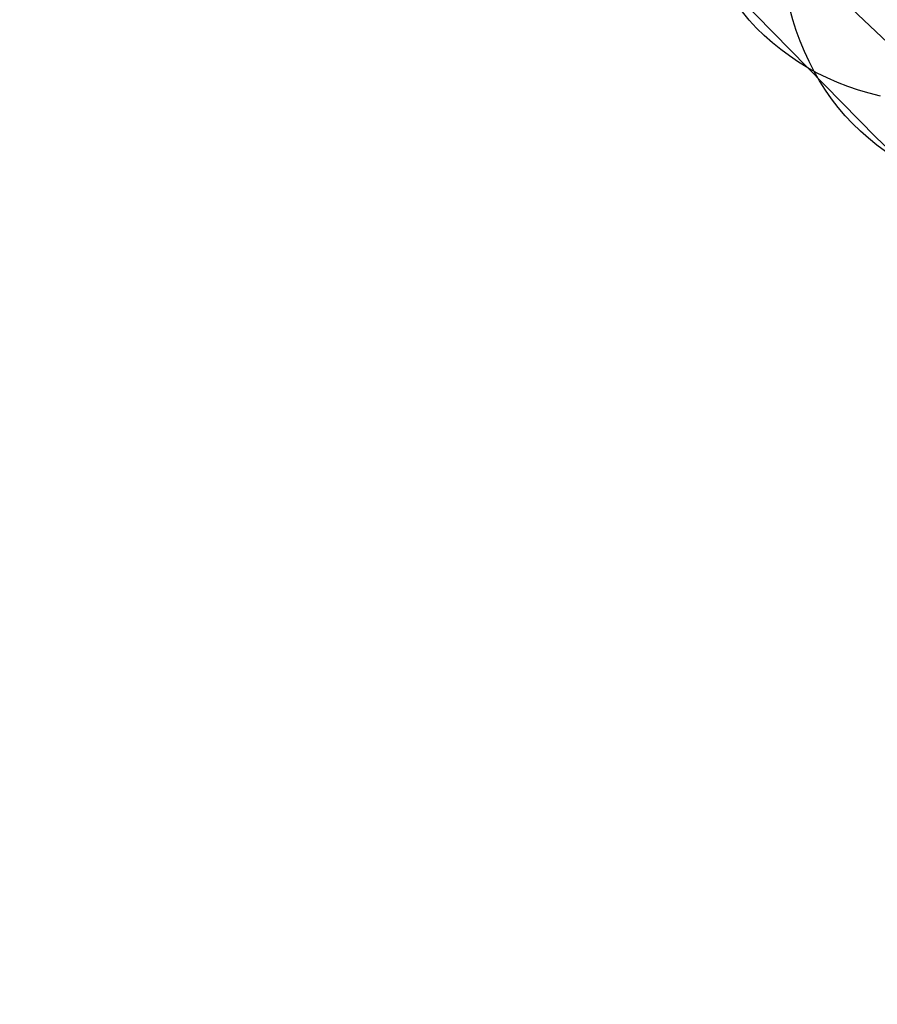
# Model space of a CAD drawing. Header units: millimetres. Extents: x 119 to 175.9, y -203.1 to -153.8.
# Tile 198 of 256: x 172.847 to 173.049, y -202.105 to -201.873. Entities that reach past the tile are written whole.
import ezdxf

# ---------------------------------------------------------------- set-up
doc = ezdxf.new("R2010")
doc.units = ezdxf.units.MM
doc.header["$MEASUREMENT"] = 0
doc.layers.add('Livello 03', color=5, linetype='Continuous', true_color=0x0000ff)

msp = doc.modelspace()

# ---------------------------------------------------------------- linework, layer by layer
at = {"layer": 'Livello 03'}
for p, q in [((173.049, -201.90109, 51.82412), (172.84748, -201.69523, 51.49444)), ((173.02933, -201.85751, 51.86255), (173.24308, -202.06105, 52.18692)), ((173.02937, -201.87337, 51.84512), (173.02867, -201.87078, 51.84719)), ((173.01913, -201.87345, 51.7876), (173.01749, -201.87152, 51.78984)), ((173.03018, -201.87592, 51.84301), (173.02937, -201.87337, 51.84512)), ((173.02085, -201.87531, 51.78535), (173.01913, -201.87345, 51.7876)), ((173.02266, -201.87708, 51.7831), (173.02085, -201.87531, 51.78535)), ((173.02455, -201.87877, 51.78085), (173.02266, -201.87708, 51.7831)), ((173.03108, -201.87841, 51.84088), (173.03018, -201.87592, 51.84301)), ((173.02652, -201.88038, 51.77861), (173.02455, -201.87877, 51.78085)), ((173.03208, -201.88083, 51.83873), (173.03108, -201.87841, 51.84088)), ((173.02856, -201.88189, 51.77637), (173.02652, -201.88038, 51.77861)), ((173.03068, -201.88332, 51.77415), (173.02856, -201.88189, 51.77637)), ((173.03317, -201.8832, 51.83655), (173.03208, -201.88083, 51.83873)), ((173.03287, -201.88466, 51.77193), (173.03068, -201.88332, 51.77415)), ((173.03513, -201.8859, 51.76974), (173.03287, -201.88466, 51.77193)), ((173.03437, -201.8855, 51.83435), (173.03317, -201.8832, 51.83655)), ((173.03565, -201.88773, 51.83214), (173.03437, -201.8855, 51.83435)), ((173.03746, -201.88705, 51.76756), (173.03513, -201.8859, 51.76974)), ((173.03985, -201.8881, 51.7654), (173.03746, -201.88705, 51.76756)), ((173.03703, -201.88989, 51.82991), (173.03565, -201.88773, 51.83214)), ((173.0423, -201.88905, 51.76326), (173.03985, -201.8881, 51.7654)), ((173.0448, -201.88991, 51.76115), (173.0423, -201.88905, 51.76326)), ((173.0385, -201.89198, 51.82767), (173.03703, -201.88989, 51.82991)), ((173.04736, -201.89067, 51.75906), (173.0448, -201.88991, 51.76115)), ((173.04998, -201.89133, 51.75701), (173.04736, -201.89067, 51.75906)), ((173.04006, -201.894, 51.82542), (173.0385, -201.89198, 51.82767)), ((173.04171, -201.89593, 51.82316), (173.04006, -201.894, 51.82542)), ((173.04344, -201.89779, 51.8209), (173.04171, -201.89593, 51.82316)), ((173.04525, -201.89956, 51.81864), (173.04344, -201.89779, 51.8209)), ((173.04715, -201.90124, 51.81638), (173.04525, -201.89956, 51.81864)), ((173.26355, -202.10496, 52.14673), (173.049, -201.90109, 51.82412)), ((173.04912, -201.90284, 51.81413), (173.04715, -201.90124, 51.81638)), ((173.05117, -201.90436, 51.81188), (173.04912, -201.90284, 51.81413))]:
    msp.add_line(p, q, dxfattribs=at)

doc.saveas('drawing.dxf')
